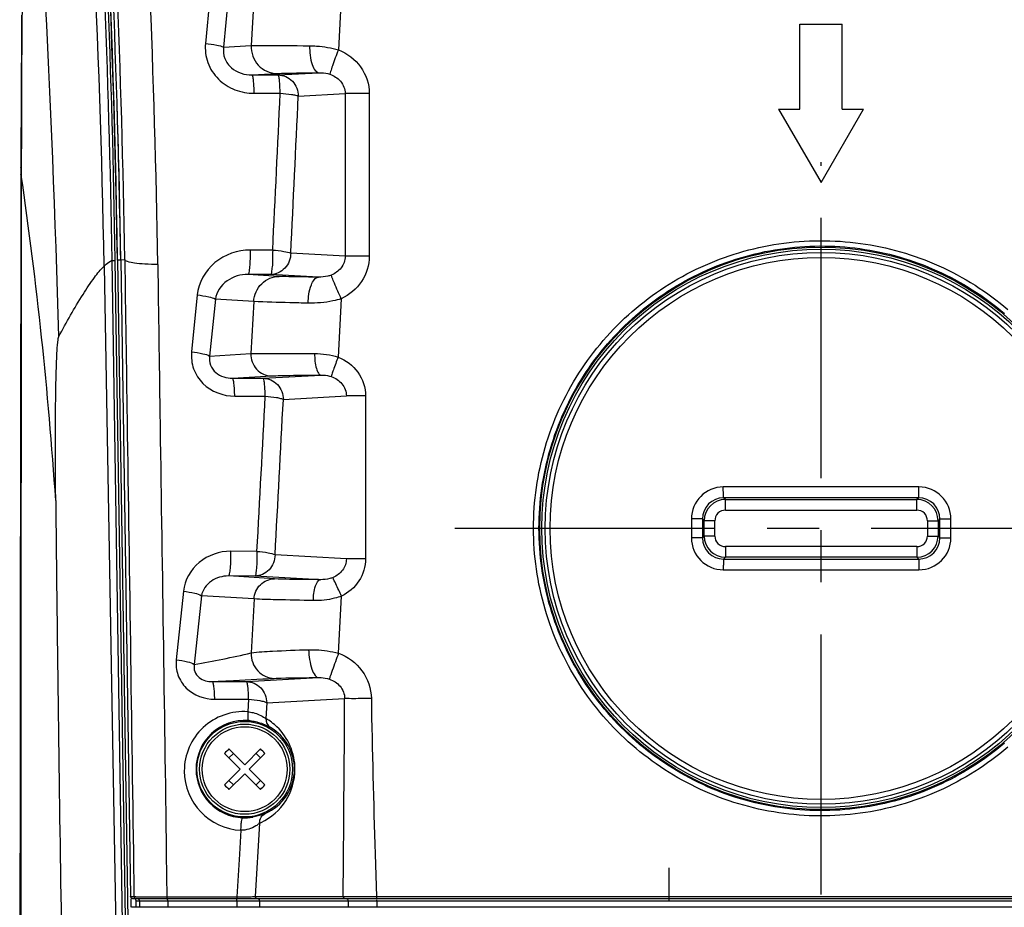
# Model space of a CAD drawing. Header units: millimetres. Extents: x 0 to 1660, y 0 to 1166.
# Tile 25 of 94: x 151 to 244, y 937 to 1020. Entities that reach past the tile are written whole.
import ezdxf

# ---------------------------------------------------------------- set-up
doc = ezdxf.new("R2010")
doc.units = ezdxf.units.MM
doc.header["$LTSCALE"] = 65.395
doc.linetypes.add('CENTER', pattern=[0.6, 0.375, -0.075, 0.075, -0.075])
doc.layers.get('0').update_dxf_attribs({"linetype": 'CONTINUOUS'})
for name, color, linetype in [('ASSI', 7, 'CONTINUOUS'), ('DEFAULT_1', 7, 'CENTER'), ('SUPERFICI', 7, 'CONTINUOUS')]:
    doc.layers.add(name, color=color, linetype=linetype)

msp = doc.modelspace()

# ---------------------------------------------------------------- linework, layer by layer
at = {"color": 9, "linetype": 'Continuous'}
for p, q in [((169.02, 1022.741), (168.575, 1018.056)), ((170.727, 1022.371), (170.281, 1017.681)), ((181.375, 1022.488), (181.103, 1017.442)), ((173.126, 1022.225), (172.893, 1017.839)), ((170.281, 1017.681), (172.893, 1017.839)), ((172.966, 1015.072), (175.293, 1015.213)), ((172.966, 1015.072), (175.417, 1015.077)), ((175.417, 1015.077), (179.261, 1015.288)), ((173.172, 1013.353), (175.618, 1013.357)), ((177.324, 1013.077), (181.747, 1013.321)), ((181.747, 1013.321), (181.747, 997.991)), ((184.014, 1013.32), (181.747, 1013.32)), ((184.014, 1013.32), (184.014, 997.992)), ((151.229, 1007.459), (151.228, 1006.291)), ((151.228, 1006.29), (151.227, 1005.643)), ((174.909, 998.571), (172.785, 998.575)), ((181.747, 997.991), (176.613, 998.274)), ((160.759, 935.14), (159.778, 997.609)), ((160.078, 997.58), (160.077, 997.655)), ((161.052, 935.592), (160.078, 997.58)), ((160.295, 997.626), (161.271, 935.504)), ((160.595, 997.666), (160.972, 997.672)), ((160.595, 997.666), (160.595, 997.667)), ((184.014, 997.992), (181.747, 997.992)), ((159.027, 997.067), (160.274, 926.927)), ((174.706, 996.274), (172.579, 996.278)), ((175.526, 996.099), (172.579, 996.278)), ((179.232, 996.025), (174.706, 996.274)), ((167.805, 994.347), (167.269, 988.988)), ((169.509, 993.946), (168.972, 988.58)), ((173.126, 993.725), (169.509, 993.946)), ((173.126, 993.725), (172.865, 988.816)), ((181.375, 993.988), (181.08, 988.489)), ((168.972, 988.58), (172.865, 988.816)), ((171.127, 986.494), (174.785, 986.716)), ((171.127, 986.494), (174.007, 986.499)), ((174.007, 986.499), (179.448, 986.799)), ((171.336, 984.806), (174.211, 984.811)), ((175.914, 984.499), (181.852, 984.827)), ((183.665, 984.826), (181.852, 984.826)), ((183.665, 984.826), (183.665, 969.486)), ((226.581, 976.251), (217.364, 976.249)), ((235.799, 976.249), (226.581, 976.251)), ((217.564, 975.065), (217.391, 975.237)), ((235.771, 975.237), (217.391, 975.237)), ((217.564, 974.065), (217.564, 975.065)), ((217.564, 975.065), (235.599, 975.065)), ((235.771, 975.237), (235.599, 975.065)), ((235.599, 974.065), (235.599, 975.065)), ((217.564, 974.065), (235.599, 974.065)), ((214.357, 973.239), (214.357, 971.456)), ((215.393, 973.236), (215.393, 971.459)), ((215.564, 973.065), (215.393, 973.236)), ((237.77, 973.236), (237.598, 973.065)), ((237.77, 971.459), (237.77, 973.236)), ((238.806, 971.456), (238.806, 973.239)), ((215.564, 971.63), (215.564, 973.065)), ((216.564, 973.065), (215.564, 973.065)), ((216.564, 971.63), (216.564, 973.065)), ((236.599, 973.065), (236.599, 971.63)), ((236.599, 973.065), (237.598, 973.065)), ((237.598, 973.065), (237.598, 971.63)), ((215.393, 971.459), (215.564, 971.63)), ((216.564, 971.63), (215.564, 971.63)), ((236.599, 971.63), (237.598, 971.63)), ((237.598, 971.63), (237.77, 971.459)), ((217.564, 970.63), (217.564, 969.63)), ((235.599, 970.63), (217.564, 970.63)), ((235.599, 970.63), (235.599, 969.63)), ((173.429, 970.184), (170.947, 970.189)), ((181.852, 969.486), (175.131, 969.856)), ((183.665, 969.486), (181.852, 969.486)), ((217.391, 969.458), (217.564, 969.63)), ((217.391, 969.458), (235.771, 969.458)), ((235.599, 969.63), (217.564, 969.63)), ((235.599, 969.63), (235.771, 969.458)), ((217.364, 968.446), (226.581, 968.444)), ((226.581, 968.444), (235.799, 968.446)), ((175.071, 967.596), (170.737, 967.861)), ((173.224, 967.856), (170.737, 967.861)), ((179.42, 967.515), (173.224, 967.856)), ((166.499, 966.432), (165.822, 959.972)), ((168.201, 965.999), (167.522, 959.532)), ((173.151, 965.697), (168.201, 965.999)), ((173.151, 965.697), (172.88, 960.605)), ((181.112, 960.584), (181.399, 965.965)), ((172.44, 957.913), (179.229, 958.286)), ((169.238, 957.907), (172.44, 957.913)), ((169.451, 956.251), (172.647, 956.257)), ((172.647, 956.257), (172.578, 955.065)), ((174.346, 955.913), (174.261, 954.438)), ((174.346, 955.913), (181.689, 956.317)), ((173.681, 944.58), (173.262, 937.656)), ((171.921, 943.904), (171.785, 941.652)), ((164.89, 941.654), (164.948, 937.62)), ((171.785, 941.652), (171.54, 937.62)), ((184.559, 941.663), (184.678, 937.656)), ((161.52, 937.653), (161.844, 937.653)), ((161.535, 937.451), (161.547, 936.648)), ((162.036, 937.257), (162.036, 937.256)), ((162.036, 937.256), (291.286, 937.256)), ((162.358, 937.256), (162.358, 936.656)), ((162.648, 937.631), (162.814, 937.629)), ((163.528, 937.624), (163.712, 937.623)), ((164.948, 937.62), (171.54, 937.62)), ((165.018, 937.256), (165.018, 936.656)), ((171.534, 937.256), (171.534, 936.656)), ((171.971, 937.624), (172.119, 937.626)), ((172.119, 937.626), (172.267, 937.628)), ((173.262, 937.656), (181.546, 937.656)), ((173.678, 937.256), (173.678, 936.656)), ((182.014, 937.256), (182.014, 936.656)), ((182.435, 937.654), (183.391, 937.655)), ((184.678, 937.656), (291.228, 937.656)), ((184.731, 937.256), (184.731, 936.656))]:
    msp.add_line(p, q, dxfattribs=at)
at = {"color": 7, "linetype": 'Continuous'}
for p, q in [((151.254, 1020.712), (151.233, 1017.756)), ((224.573, 1011.856), (224.573, 1019.856)), ((224.573, 1019.856), (228.573, 1019.856)), ((228.573, 1011.856), (228.573, 1019.856)), ((151.233, 1017.756), (151.216, 1014.744)), ((151.216, 1014.744), (151.203, 1011.68)), ((151.203, 1011.68), (151.194, 1008.574)), ((222.573, 1011.856), (226.573, 1004.928)), ((222.573, 1011.856), (224.573, 1011.856)), ((226.573, 1004.928), (230.573, 1011.856)), ((228.573, 1011.856), (230.573, 1011.856)), ((151.194, 1008.574), (151.172, 996.644)), ((160.595, 997.667), (161.52, 937.649)), ((151.172, 996.644), (151.155, 986.616)), ((151.155, 986.616), (151.142, 976.611)), ((151.142, 976.611), (151.129, 966.627)), ((151.129, 966.627), (151.117, 956.667)), ((151.117, 956.667), (151.105, 946.729)), ((171.849, 949.656), (170.366, 951.14)), ((170.784, 950.721), (171.208, 951.145)), ((172.274, 950.08), (170.79, 951.564)), ((173.757, 951.564), (172.274, 950.08)), ((172.698, 949.656), (174.181, 951.14)), ((170.366, 948.173), (171.849, 949.656)), ((170.79, 947.748), (172.274, 949.232)), ((173.757, 947.748), (172.274, 949.232)), ((174.181, 948.173), (172.698, 949.656)), ((173.339, 948.167), (173.763, 948.591)), ((151.105, 946.729), (151.091, 936.815)), ((161.52, 937.649), (161.52, 937.653)), ((161.715, 937.456), (291.372, 937.456)), ((162.035, 936.656), (162.036, 937.257)), ((151.091, 936.815), (151.076, 926.924)), ((291.362, 936.656), (161.6, 936.656))]:
    msp.add_line(p, q, dxfattribs=at)
at = {"color": 9, "linetype": 'Continuous'}
for centre, radius in [((226.573, 972.356), 26.507), ((226.573, 972.356), 26.307), ((226.581, 972.347), 25.538), ((172.274, 949.656), 4)]:
    msp.add_circle(centre, radius, dxfattribs=at)
at = {"color": 7, "linetype": 'Continuous'}
for centre, radius in [((226.581, 972.347), 26), ((172.274, 949.656), 4.503), ((172.274, 949.656), 4.25)]:
    msp.add_circle(centre, radius, dxfattribs=at)
at = {"color": 9, "linetype": 'Continuous'}
for centre, radius, start, end in [((-774.81, 983.26), 938.994, 0.851382, 7.326204), ((-887.041, 981.123), 1046.949, 0.902283, 6.650497), ((-773.824, 983.81), 934.899, 0.849605, 7.316116), ((-887.002, 981.09), 1047.21, 0.90638, 6.588031), ((-889.804, 981.108), 1050.229, 0.901178, 5.176832), ((-816.591, 979.702), 975.773, 1.019718, 4.729527), ((-1358.734, 946.38), 1514.138, 1.666654, 4.206307), ((-5073.646, 1257.81), 5254.954, 357.172319, 357.333722), ((-5073.78, 1257.803), 5256.803, 357.170148, 357.331676), ((-888.618, 981.113), 1049.338, 0.901219, 1.668496), ((-245.485, 948.176), 400.852, 3.83557, 8.24239), ((-5029.014, 1255.545), 5210.264, 356.860401, 357.021484), ((-5029.116, 1255.535), 5212.082, 356.857991, 357.019197), ((217.366, 973.239), 3.009, 90.04295, 180.00793), ((235.796, 973.239), 3.009, 359.99205, 89.95707), ((217.393, 973.237), 2, 90.04991, 180.02689), ((217.564, 973.065), 2, 90.00928, 179.99072), ((235.598, 973.065), 2, 0.00927, 89.99073), ((235.769, 973.237), 2, 359.97315, 89.9501), ((217.564, 973.065), 1, 89.99703, 180.00306), ((235.599, 973.065), 1, 359.99694, 90.00297), ((217.366, 971.456), 3.009, 179.99207, 269.95705), ((217.393, 971.458), 2, 179.97315, 269.9501), ((217.564, 971.63), 2, 180.00928, 269.99072), ((217.564, 971.63), 1, 179.99694, 270.00297), ((235.598, 971.63), 2, 270.00927, 359.99073), ((235.599, 971.63), 1, 269.99703, 0.00306), ((235.769, 971.458), 2, 270.04991, 0.02689), ((235.796, 971.456), 3.009, 270.04292, 0.00795), ((6433.19, 1037.872), 6279.035, 180.7140746, 181.0688157), ((-3831.904, 977.756), 4013.651, 359.427552, 359.693953), ((172.175, 949.487), 5.593, 85.86617, 180.06756), ((172.279, 949.664), 4.588, 85.88255, 180.10341), ((171.474, 949.654), 5.537, 46.15163, 59.77262), ((171.477, 949.656), 5.533, 359.99674, 46.15902), ((172.428, 949.656), 4.536, 0.00454, 60.0713), ((172.175, 949.491), 5.593, 180.10857, 267.40085), ((172.279, 949.665), 4.588, 180.11558, 267.38096), ((171.475, 949.657), 5.535, 294.99424, 359.99364), ((172.427, 949.657), 4.536, 293.17852, 359.99312), ((171.469, 949.667), 5.547, 293.49809, 294.99757), ((164.3, 1087.749), 150.127, 269.43258, 269.70526), ((165.004, 1219.927), 282.307, 269.73777, 269.98861), ((170.769, 1036.44), 98.823, 270.4473, 270.69701), ((172.455, 954.213), 16.577, 271.89573, 272.18359), ((182.312, 1097.217), 159.562, 269.72489, 270.04419), ((179.069, 937.254), 5.662, 0.02095, 1.058)]:
    msp.add_arc(centre, radius, start, end, dxfattribs=at)
at = {"color": 7, "linetype": 'Continuous'}
for centre, radius, start, end in [((-785.397, 983.041), 946.105, 0.88572, 7.248082), ((-887.639, 981.133), 1048.052, 0.901401, 5.315886), ((172.273, 949.595), 4.658, 83.80136, 85.87156), ((170.316, 945.99), 8.766, 60.0665, 60.31167), ((187.09, 934.84), 23.354, 134.26397, 135.73603), ((157.457, 964.473), 23.354, 314.26397, 315.73603), ((172.282, 949.76), 4.683, 267.39794, 268.98163), ((172.283, 949.775), 4.698, 268.97126, 273.28699), ((172.281, 949.787), 4.71, 273.30164, 279.268)]:
    msp.add_arc(centre, radius, start, end, dxfattribs=at)
at = {"color": 9, "linetype": 'Continuous'}
for points, knots in [([(151.425, 1044.637), (151.472, 1039.001), (151.323, 1026.608), (151.235, 1014.216), (151.229, 1007.459)], [0, 0, 0, 0, 0.454757, 1, 1, 1, 1]), ([(168.575, 1018.056), (168.518, 1017.448), (168.673, 1016.183), (169.711, 1014.59), (171.312, 1013.573), (172.557, 1013.352), (173.172, 1013.353)], [0, 0, 0, 0, 0.248717, 0.49881, 0.749609, 1, 1, 1, 1]), ([(168.575, 1018.056), (168.936, 1018.016), (169.504, 1017.919), (170.095, 1017.799), (170.281, 1017.68)], [0, 0, 0, 0, 0.622007, 1, 1, 1, 1]), ([(170.281, 1017.681), (170.233, 1017.331), (170.315, 1016.587), (171.164, 1015.412), (172.28, 1015.068), (172.966, 1015.072)], [0, 0, 0, 0, 0.252144, 0.509118, 1, 1, 1, 1]), ([(172.893, 1017.839), (172.864, 1017.186), (173.325, 1015.816), (174.658, 1015.216), (175.293, 1015.213)], [0, 0, 0, 0, 0.507088, 1, 1, 1, 1]), ([(172.893, 1017.839), (173.162, 1017.846), (174.992, 1017.861), (176.821, 1017.845), (178.381, 1017.829)], [0, 0, 0, 0, 0.147246, 1, 1, 1, 1]), ([(178.381, 1017.829), (178.605, 1017.826), (179.522, 1017.791), (180.437, 1017.64), (181.103, 1017.441)], [0, 0, 0, 0, 0.243468, 1, 1, 1, 1]), ([(178.381, 1017.829), (178.381, 1017.229), (178.477, 1016.405), (178.832, 1015.539), (179.129, 1015.294), (179.261, 1015.288)], [0, 0, 0, 0, 0.638319, 0.859905, 1, 1, 1, 1]), ([(181.105, 1017.441), (180.906, 1016.939), (180.64, 1016.266), (180.394, 1015.496), (180.303, 1015.234), (180.298, 1015.143)], [0, 0, 0, 0, 0.663952, 0.887917, 1, 1, 1, 1]), ([(181.103, 1017.442), (181.922, 1017.118), (183.422, 1016.001), (184.014, 1014.2), (184.014, 1013.32)], [0, 0, 0, 0, 0.500514, 1, 1, 1, 1]), ([(173.172, 1013.353), (173.168, 1013.575), (173.152, 1013.975), (173.117, 1014.529), (173.054, 1014.835), (173.016, 1015.064), (172.966, 1015.072)], [0, 0, 0, 0, 0.382413, 0.699566, 0.911987, 1, 1, 1, 1]), ([(175.293, 1015.213), (175.487, 1015.225), (176.81, 1015.27), (178.133, 1015.281), (179.261, 1015.288)], [0, 0, 0, 0, 0.147415, 1, 1, 1, 1]), ([(175.618, 1013.357), (175.601, 1013.579), (175.6, 1013.979), (175.558, 1014.533), (175.514, 1014.839), (175.469, 1015.072), (175.417, 1015.077)], [0, 0, 0, 0, 0.38227, 0.699245, 0.910786, 1, 1, 1, 1]), ([(175.417, 1015.077), (175.907, 1015.074), (176.933, 1014.621), (177.321, 1013.583), (177.324, 1013.077)], [0, 0, 0, 0, 0.49161, 1, 1, 1, 1]), ([(179.261, 1015.288), (179.341, 1015.289), (179.69, 1015.285), (180.042, 1015.231), (180.298, 1015.143)], [0, 0, 0, 0, 0.227936, 1, 1, 1, 1]), ([(180.298, 1015.143), (180.677, 1015.012), (181.41, 1014.569), (181.75, 1013.735), (181.747, 1013.321)], [0, 0, 0, 0, 0.492063, 1, 1, 1, 1]), ([(175.618, 1013.357), (175.972, 1013.318), (176.465, 1013.296), (177.026, 1013.178), (177.249, 1013.127), (177.324, 1013.077)], [0, 0, 0, 0, 0.615304, 0.84565, 1, 1, 1, 1]), ([(151.227, 1005.643), (151.216, 998.358), (151.186, 969.202), (151.19, 940.045), (151.166, 918.174)], [0, 0, 0, 0, 0.249851, 1, 1, 1, 1]), ([(151.227, 1005.643), (151.216, 1005.65), (151.199, 1005.663), (151.189, 1005.685), (151.189, 1005.694)], [0, 0, 0, 0, 0.586798, 1, 1, 1, 1]), ([(151.208, 1006.307), (151.203, 1006.312), (151.194, 1006.324), (151.19, 1006.338), (151.19, 1006.344)], [0, 0, 0, 0, 0.547126, 1, 1, 1, 1]), ([(151.228, 1006.291), (151.224, 1006.293), (151.217, 1006.298), (151.211, 1006.304), (151.208, 1006.307)], [0, 0, 0, 0, 0.526312, 1, 1, 1, 1]), ([(199.481, 972.356), (199.481, 974.92), (200.218, 980.076), (203.447, 987.165), (208.536, 993.068), (215.078, 997.302), (222.545, 999.53), (230.338, 999.57), (237.826, 997.425), (242.227, 994.64), (244.177, 992.975)], [0, 0, 0, 0, 0.125029, 0.250035, 0.375033, 0.500016, 0.624996, 0.749986, 0.874976, 1, 1, 1, 1]), ([(200, 972.356), (200.001, 974.872), (200.723, 979.934), (203.892, 986.892), (208.887, 992.686), (215.307, 996.843), (222.636, 999.029), (230.286, 999.068), (237.634, 996.961), (241.953, 994.225), (243.867, 992.591)], [0, 0, 0, 0, 0.125032, 0.250037, 0.375036, 0.500018, 0.624997, 0.749985, 0.874976, 1, 1, 1, 1]), ([(172.785, 998.575), (171.613, 998.577), (169.203, 997.769), (167.919, 995.5), (167.805, 994.347)], [0, 0, 0, 0, 0.502874, 1, 1, 1, 1]), ([(172.785, 998.575), (172.789, 998.294), (172.785, 997.761), (172.748, 997.067), (172.695, 996.582), (172.638, 996.361), (172.601, 996.282), (172.579, 996.278)], [0, 0, 0, 0, 0.362694, 0.683952, 0.907597, 0.970539, 1, 1, 1, 1]), ([(174.909, 998.571), (174.899, 998.29), (174.911, 997.771), (174.882, 997.027), (174.799, 996.625), (174.776, 996.281), (174.706, 996.274)], [0, 0, 0, 0, 0.363412, 0.685298, 0.909326, 1, 1, 1, 1]), ([(176.613, 998.274), (176.61, 997.768), (176.223, 996.73), (175.196, 996.277), (174.706, 996.274)], [0, 0, 0, 0, 0.50839, 1, 1, 1, 1]), ([(174.909, 998.571), (175.265, 998.566), (175.839, 998.486), (176.409, 998.362), (176.613, 998.274)], [0, 0, 0, 0, 0.615338, 1, 1, 1, 1]), ([(159.027, 997.067), (159.087, 997.127), (159.313, 997.338), (159.572, 997.518), (159.778, 997.61)], [0, 0, 0, 0, 0.272211, 1, 1, 1, 1]), ([(159.778, 997.61), (159.783, 997.579), (159.933, 997.597), (160.008, 997.579), (160.078, 997.58)], [0, 0, 0, 0, 0.305807, 1, 1, 1, 1]), ([(160.59, 997.617), (160.521, 997.613), (160.422, 997.606), (160.338, 997.62), (160.297, 997.618), (160.295, 997.626)], [0, 0, 0, 0, 0.698795, 0.915461, 1, 1, 1, 1]), ([(164.08, 997.212), (163.68, 997.213), (162.956, 997.232), (161.965, 997.321), (161.38, 997.434), (160.985, 997.572), (160.972, 997.673)], [0, 0, 0, 0, 0.376458, 0.690395, 0.904028, 1, 1, 1, 1]), ([(160.972, 997.672), (161.046, 992.66), (161.341, 972.654), (161.63, 952.647), (161.844, 937.653)], [0, 0, 0, 0, 0.25053, 1, 1, 1, 1]), ([(164.08, 997.212), (164.149, 992.574), (164.423, 974.054), (164.692, 955.535), (164.89, 941.654)], [0, 0, 0, 0, 0.250487, 1, 1, 1, 1]), ([(181.747, 997.991), (181.75, 997.601), (181.451, 996.814), (180.783, 996.363), (180.432, 996.22)], [0, 0, 0, 0, 0.507744, 1, 1, 1, 1]), ([(184.014, 997.992), (184.014, 997.16), (183.489, 995.459), (182.131, 994.34), (181.375, 993.988)], [0, 0, 0, 0, 0.499593, 1, 1, 1, 1]), ([(154.763, 990.418), (155.482, 991.768), (156.538, 993.672), (158, 995.87), (158.698, 996.738), (159.027, 997.067)], [0, 0, 0, 0, 0.57973, 0.823584, 1, 1, 1, 1]), ([(172.579, 996.278), (171.893, 996.283), (170.486, 995.89), (169.601, 994.622), (169.509, 993.946)], [0, 0, 0, 0, 0.501146, 1, 1, 1, 1]), ([(173.126, 993.725), (173.158, 994.337), (173.68, 995.572), (174.929, 996.096), (175.526, 996.099)], [0, 0, 0, 0, 0.506756, 1, 1, 1, 1]), ([(179.232, 996.025), (178.813, 996.029), (177.578, 996.044), (176.341, 996.049), (175.526, 996.099)], [0, 0, 0, 0, 0.339004, 1, 1, 1, 1]), ([(178.255, 993.572), (178.263, 994.155), (178.331, 994.993), (178.9, 996.012), (179.232, 996.025)], [0, 0, 0, 0, 0.636955, 1, 1, 1, 1]), ([(180.432, 996.22), (180.328, 996.177), (179.938, 996.053), (179.526, 996.02), (179.232, 996.025)], [0, 0, 0, 0, 0.278166, 1, 1, 1, 1]), ([(181.374, 993.987), (181.149, 994.47), (180.848, 995.12), (180.552, 995.869), (180.447, 996.127), (180.432, 996.22)], [0, 0, 0, 0, 0.659315, 0.884081, 1, 1, 1, 1]), ([(167.805, 994.347), (168.166, 994.306), (168.734, 994.203), (169.326, 994.072), (169.509, 993.945)], [0, 0, 0, 0, 0.620857, 1, 1, 1, 1]), ([(178.255, 993.572), (177.675, 993.584), (175.965, 993.625), (174.254, 993.656), (173.126, 993.725)], [0, 0, 0, 0, 0.339036, 1, 1, 1, 1]), ([(181.375, 993.988), (181.118, 993.904), (180.1, 993.634), (179.037, 993.556), (178.255, 993.572)], [0, 0, 0, 0, 0.256862, 1, 1, 1, 1]), ([(154.47, 974.991), (154.449, 977.052), (154.435, 979.921), (154.453, 983.478), (154.481, 985.557), (154.52, 987.305), (154.578, 988.713), (154.631, 989.657), (154.701, 990.18), (154.733, 990.36), (154.763, 990.418)], [0, 0, 0, 0, 0.400474, 0.557406, 0.691025, 0.804412, 0.896845, 0.965107, 0.987352, 1, 1, 1, 1]), ([(167.269, 988.988), (167.215, 988.449), (167.349, 987.327), (168.54, 985.451), (170.262, 984.804), (171.336, 984.806)], [0, 0, 0, 0, 0.25061, 0.503037, 1, 1, 1, 1]), ([(167.269, 988.988), (167.63, 988.946), (168.198, 988.842), (168.79, 988.708), (168.972, 988.58)], [0, 0, 0, 0, 0.620583, 1, 1, 1, 1]), ([(168.972, 988.58), (168.928, 988.301), (168.984, 987.699), (169.674, 986.753), (170.575, 986.49), (171.127, 986.494)], [0, 0, 0, 0, 0.251006, 0.50974, 1, 1, 1, 1]), ([(172.865, 988.816), (172.842, 988.294), (173.211, 987.198), (174.277, 986.718), (174.785, 986.716)], [0, 0, 0, 0, 0.507088, 1, 1, 1, 1]), ([(172.865, 988.816), (173.606, 988.841), (175.603, 988.84), (177.6, 988.835), (178.856, 988.825)], [0, 0, 0, 0, 0.371088, 1, 1, 1, 1]), ([(178.856, 988.825), (178.856, 988.348), (178.923, 987.694), (179.151, 987.017), (179.355, 986.804), (179.448, 986.799)], [0, 0, 0, 0, 0.652507, 0.872429, 1, 1, 1, 1]), ([(181.08, 988.489), (180.922, 988.087), (180.709, 987.548), (180.512, 986.933), (180.439, 986.723), (180.435, 986.65)], [0, 0, 0, 0, 0.663944, 0.88791, 1, 1, 1, 1]), ([(181.08, 988.489), (181.808, 988.201), (183.14, 987.207), (183.666, 985.607), (183.665, 984.826)], [0, 0, 0, 0, 0.500507, 1, 1, 1, 1]), ([(171.336, 984.806), (171.332, 985.025), (171.316, 985.418), (171.279, 985.961), (171.217, 986.262), (171.176, 986.486), (171.127, 986.494)], [0, 0, 0, 0, 0.383116, 0.699847, 0.911733, 1, 1, 1, 1]), ([(174.211, 984.811), (174.194, 985.03), (174.192, 985.423), (174.149, 985.967), (174.105, 986.267), (174.058, 986.494), (174.007, 986.499)], [0, 0, 0, 0, 0.383028, 0.699605, 0.910599, 1, 1, 1, 1]), ([(174.007, 986.499), (174.497, 986.496), (175.524, 986.044), (175.911, 985.005), (175.914, 984.499)], [0, 0, 0, 0, 0.49161, 1, 1, 1, 1]), ([(174.785, 986.716), (175.361, 986.75), (176.917, 986.774), (178.471, 986.793), (179.448, 986.799)], [0, 0, 0, 0, 0.371281, 1, 1, 1, 1]), ([(179.448, 986.799), (179.526, 986.8), (179.859, 986.794), (180.194, 986.736), (180.435, 986.65)], [0, 0, 0, 0, 0.233985, 1, 1, 1, 1]), ([(180.435, 986.65), (180.812, 986.517), (181.532, 986.063), (181.854, 985.235), (181.852, 984.827)], [0, 0, 0, 0, 0.494646, 1, 1, 1, 1]), ([(174.211, 984.811), (174.565, 984.77), (175.058, 984.742), (175.618, 984.613), (175.841, 984.553), (175.914, 984.499)], [0, 0, 0, 0, 0.61389, 0.844351, 1, 1, 1, 1]), ([(217.391, 975.237), (217.389, 975.238), (217.388, 975.247), (217.385, 975.262), (217.383, 975.288), (217.379, 975.339), (217.376, 975.425), (217.372, 975.549), (217.368, 975.7), (217.365, 975.936), (217.364, 976.121), (217.364, 976.249)], [0, 0, 0, 0, 0.006931, 0.022927, 0.048043, 0.082134, 0.175801, 0.300454, 0.451252, 0.622537, 1, 1, 1, 1]), ([(235.771, 975.237), (235.773, 975.238), (235.774, 975.247), (235.777, 975.262), (235.779, 975.288), (235.783, 975.339), (235.787, 975.425), (235.791, 975.549), (235.794, 975.7), (235.798, 975.936), (235.799, 976.121), (235.799, 976.249)], [0, 0, 0, 0, 0.006931, 0.022927, 0.048043, 0.082134, 0.175801, 0.300454, 0.451252, 0.622537, 1, 1, 1, 1]), ([(154.47, 974.991), (154.474, 974.553), (154.493, 972.742), (154.512, 970.93), (154.527, 969.556)], [0, 0, 0, 0, 0.241416, 1, 1, 1, 1]), ([(215.393, 973.236), (215.385, 973.237), (215.357, 973.236), (215.296, 973.238), (215.2, 973.238), (215.013, 973.239), (214.728, 973.239), (214.487, 973.239), (214.357, 973.239)], [0, 0, 0, 0, 0.022338, 0.081738, 0.175896, 0.301144, 0.623929, 1, 1, 1, 1]), ([(237.77, 973.236), (237.777, 973.237), (237.806, 973.236), (237.866, 973.238), (237.963, 973.238), (238.15, 973.239), (238.435, 973.239), (238.676, 973.239), (238.806, 973.239)], [0, 0, 0, 0, 0.022338, 0.081738, 0.175896, 0.301144, 0.623929, 1, 1, 1, 1]), ([(244.167, 951.717), (242.212, 950.061), (237.81, 947.282), (230.324, 945.14), (222.533, 945.185), (215.069, 947.414), (208.531, 951.649), (203.445, 957.551), (200.217, 964.638), (199.482, 969.793), (199.481, 972.356)], [0, 0, 0, 0, 0.125033, 0.250021, 0.375009, 0.499987, 0.624968, 0.749964, 0.874969, 1, 1, 1, 1]), ([(243.857, 952.113), (241.943, 950.48), (237.624, 947.747), (230.276, 945.643), (222.628, 945.684), (215.301, 947.872), (208.883, 952.029), (203.89, 957.823), (200.723, 964.78), (200.001, 969.84), (200, 972.356)], [0, 0, 0, 0, 0.125023, 0.250013, 0.375001, 0.499979, 0.624961, 0.749959, 0.874964, 1, 1, 1, 1]), ([(215.393, 971.459), (215.385, 971.458), (215.357, 971.459), (215.296, 971.457), (215.2, 971.457), (215.013, 971.456), (214.728, 971.456), (214.487, 971.456), (214.357, 971.456)], [0, 0, 0, 0, 0.022338, 0.081738, 0.175896, 0.301144, 0.623929, 1, 1, 1, 1]), ([(237.77, 971.459), (237.777, 971.458), (237.806, 971.459), (237.866, 971.457), (237.963, 971.457), (238.15, 971.456), (238.435, 971.456), (238.676, 971.456), (238.806, 971.456)], [0, 0, 0, 0, 0.022338, 0.081738, 0.175896, 0.301144, 0.623929, 1, 1, 1, 1]), ([(154.527, 969.556), (154.536, 968.761), (154.572, 965.448), (154.612, 962.136), (154.643, 959.618)], [0, 0, 0, 0, 0.240035, 1, 1, 1, 1]), ([(170.947, 970.189), (169.903, 970.191), (167.757, 969.472), (166.606, 967.457), (166.499, 966.432)], [0, 0, 0, 0, 0.50325, 1, 1, 1, 1]), ([(170.947, 970.189), (170.952, 969.905), (170.948, 969.366), (170.911, 968.662), (170.856, 968.17), (170.798, 967.944), (170.76, 967.864), (170.737, 967.861)], [0, 0, 0, 0, 0.361261, 0.682696, 0.907063, 0.970306, 1, 1, 1, 1]), ([(173.429, 970.184), (173.42, 969.9), (173.433, 969.375), (173.403, 968.621), (173.319, 968.212), (173.295, 967.863), (173.224, 967.856)], [0, 0, 0, 0, 0.362025, 0.684118, 0.908869, 1, 1, 1, 1]), ([(175.131, 969.856), (175.128, 969.35), (174.74, 968.312), (173.714, 967.859), (173.224, 967.856)], [0, 0, 0, 0, 0.50839, 1, 1, 1, 1]), ([(173.429, 970.184), (173.785, 970.177), (174.359, 970.09), (174.93, 969.954), (175.131, 969.856)], [0, 0, 0, 0, 0.61399, 1, 1, 1, 1]), ([(181.852, 969.486), (181.854, 969.108), (181.583, 968.343), (180.949, 967.881), (180.61, 967.731)], [0, 0, 0, 0, 0.505183, 1, 1, 1, 1]), ([(183.665, 969.486), (183.666, 968.76), (183.217, 967.278), (182.051, 966.285), (181.399, 965.965)], [0, 0, 0, 0, 0.499617, 1, 1, 1, 1]), ([(217.391, 969.458), (217.389, 969.456), (217.388, 969.448), (217.385, 969.433), (217.383, 969.407), (217.379, 969.356), (217.376, 969.27), (217.372, 969.146), (217.368, 968.995), (217.365, 968.759), (217.364, 968.574), (217.364, 968.446)], [0, 0, 0, 0, 0.006931, 0.022927, 0.048043, 0.082134, 0.175801, 0.300454, 0.451252, 0.622537, 1, 1, 1, 1]), ([(235.771, 969.458), (235.773, 969.456), (235.774, 969.448), (235.777, 969.433), (235.779, 969.407), (235.783, 969.356), (235.787, 969.27), (235.791, 969.146), (235.794, 968.995), (235.798, 968.759), (235.799, 968.574), (235.799, 968.446)], [0, 0, 0, 0, 0.006931, 0.022927, 0.048043, 0.082134, 0.175801, 0.300454, 0.451252, 0.622537, 1, 1, 1, 1]), ([(170.737, 967.861), (170.178, 967.865), (169.037, 967.558), (168.287, 966.547), (168.201, 965.999)], [0, 0, 0, 0, 0.501789, 1, 1, 1, 1]), ([(173.151, 965.697), (173.177, 966.187), (173.594, 967.176), (174.593, 967.594), (175.071, 967.596)], [0, 0, 0, 0, 0.506758, 1, 1, 1, 1]), ([(179.42, 967.515), (178.929, 967.518), (177.479, 967.535), (176.028, 967.538), (175.071, 967.596)], [0, 0, 0, 0, 0.338943, 1, 1, 1, 1]), ([(178.74, 965.547), (178.746, 966.013), (178.795, 966.644), (179.169, 967.503), (179.42, 967.515)], [0, 0, 0, 0, 0.649887, 1, 1, 1, 1]), ([(180.61, 967.731), (180.51, 967.687), (180.127, 967.552), (179.716, 967.511), (179.42, 967.515)], [0, 0, 0, 0, 0.270371, 1, 1, 1, 1]), ([(181.399, 965.965), (181.212, 966.346), (180.959, 966.934), (180.652, 967.515), (180.61, 967.731)], [0, 0, 0, 0, 0.657906, 1, 1, 1, 1]), ([(166.499, 966.432), (166.861, 966.388), (167.429, 966.28), (168.023, 966.135), (168.201, 965.999)], [0, 0, 0, 0, 0.61938, 1, 1, 1, 1]), ([(178.74, 965.547), (177.569, 965.567), (175.706, 965.608), (173.842, 965.655), (173.151, 965.697)], [0, 0, 0, 0, 0.628753, 1, 1, 1, 1]), ([(181.399, 965.965), (181.184, 965.884), (180.322, 965.62), (179.411, 965.535), (178.74, 965.547)], [0, 0, 0, 0, 0.255072, 1, 1, 1, 1]), ([(172.88, 960.605), (172.863, 960.009), (173.288, 958.774), (174.491, 958.218), (175.065, 958.214)], [0, 0, 0, 0, 0.509363, 1, 1, 1, 1]), ([(172.88, 960.605), (173.546, 960.714), (175.356, 960.812), (177.16, 960.886), (178.293, 960.913)], [0, 0, 0, 0, 0.373065, 1, 1, 1, 1]), ([(178.293, 960.913), (178.524, 960.918), (179.471, 960.91), (180.42, 960.774), (181.112, 960.584)], [0, 0, 0, 0, 0.243082, 1, 1, 1, 1]), ([(178.293, 960.913), (178.319, 960.291), (178.447, 959.439), (178.809, 958.558), (179.099, 958.293), (179.229, 958.286)], [0, 0, 0, 0, 0.643749, 0.86594, 1, 1, 1, 1]), ([(181.112, 960.584), (180.914, 960.046), (180.637, 959.23), (180.319, 958.423), (180.254, 958.141)], [0, 0, 0, 0, 0.664521, 1, 1, 1, 1]), ([(181.112, 960.584), (181.976, 960.266), (183.562, 959.112), (184.191, 957.236), (184.205, 956.317)], [0, 0, 0, 0, 0.500311, 1, 1, 1, 1]), ([(165.822, 959.972), (165.771, 959.492), (165.881, 958.489), (166.946, 956.809), (168.491, 956.249), (169.451, 956.251)], [0, 0, 0, 0, 0.25027, 0.502645, 1, 1, 1, 1]), ([(165.822, 959.972), (166.183, 959.928), (166.751, 959.818), (167.345, 959.669), (167.522, 959.532)], [0, 0, 0, 0, 0.619021, 1, 1, 1, 1]), ([(167.522, 959.532), (167.479, 959.313), (167.503, 958.827), (168.076, 958.077), (168.8, 957.903), (169.238, 957.907)], [0, 0, 0, 0, 0.248515, 0.511276, 1, 1, 1, 1]), ([(175.065, 958.214), (175.283, 958.225), (176.67, 958.269), (178.059, 958.28), (179.229, 958.286)], [0, 0, 0, 0, 0.157049, 1, 1, 1, 1]), ([(179.229, 958.286), (179.308, 958.288), (179.654, 958.283), (180.002, 958.228), (180.254, 958.141)], [0, 0, 0, 0, 0.229242, 1, 1, 1, 1]), ([(169.238, 957.907), (169.719, 957.932), (171.662, 958.036), (173.604, 958.14), (175.065, 958.214)], [0, 0, 0, 0, 0.247885, 1, 1, 1, 1]), ([(169.451, 956.251), (169.446, 956.466), (169.43, 956.852), (169.391, 957.385), (169.33, 957.682), (169.287, 957.899), (169.238, 957.907)], [0, 0, 0, 0, 0.383782, 0.700077, 0.911439, 1, 1, 1, 1]), ([(172.647, 956.257), (172.629, 956.472), (172.627, 956.858), (172.583, 957.391), (172.539, 957.687), (172.49, 957.908), (172.44, 957.913)], [0, 0, 0, 0, 0.383742, 0.699902, 0.910359, 1, 1, 1, 1]), ([(172.44, 957.913), (172.929, 957.91), (173.956, 957.457), (174.344, 956.419), (174.346, 955.913)], [0, 0, 0, 0, 0.49161, 1, 1, 1, 1]), ([(180.254, 958.141), (180.633, 958.009), (181.362, 957.564), (181.696, 956.729), (181.689, 956.317)], [0, 0, 0, 0, 0.493252, 1, 1, 1, 1]), ([(172.647, 956.257), (173, 956.213), (173.494, 956.179), (174.053, 956.039), (174.275, 955.97), (174.346, 955.913)], [0, 0, 0, 0, 0.612349, 0.842941, 1, 1, 1, 1]), ([(184.205, 956.317), (183.93, 956.313), (183.092, 956.307), (182.253, 956.291), (181.689, 956.317)], [0, 0, 0, 0, 0.327466, 1, 1, 1, 1]), ([(172.578, 955.065), (172.572, 954.958), (172.566, 954.767), (172.561, 954.499), (172.58, 954.357), (172.586, 954.245), (172.609, 954.241)], [0, 0, 0, 0, 0.387879, 0.706033, 0.91638, 1, 1, 1, 1]), ([(172.578, 955.065), (172.749, 955.053), (173.316, 954.964), (173.834, 954.697), (174.174, 954.49)], [0, 0, 0, 0, 0.300395, 1, 1, 1, 1]), ([(174.174, 954.49), (174.19, 954.48), (174.218, 954.463), (174.248, 954.446), (174.261, 954.438)], [0, 0, 0, 0, 0.541519, 1, 1, 1, 1]), ([(173.681, 944.58), (173.674, 944.766), (173.761, 945.145), (174.049, 945.41), (174.213, 945.487)], [0, 0, 0, 0, 0.507324, 1, 1, 1, 1]), ([(171.921, 943.904), (171.925, 944.048), (171.94, 944.315), (171.966, 944.699), (172.018, 944.903), (172.034, 945.08), (172.07, 945.082)], [0, 0, 0, 0, 0.361968, 0.686304, 0.911197, 1, 1, 1, 1]), ([(173.605, 944.513), (173.519, 944.441), (173.033, 944.087), (172.411, 943.889), (171.921, 943.904)], [0, 0, 0, 0, 0.186312, 1, 1, 1, 1]), ([(173.681, 944.58), (173.669, 944.569), (173.644, 944.546), (173.618, 944.524), (173.605, 944.513)], [0, 0, 0, 0, 0.475554, 1, 1, 1, 1]), ([(161.844, 937.653), (161.845, 937.606), (161.85, 937.501), (161.973, 937.482), (162.004, 937.507)], [0, 0, 0, 0, 0.542061, 1, 1, 1, 1]), ([(161.844, 937.653), (161.861, 937.643), (161.939, 937.652), (162.199, 937.624), (162.452, 937.633), (162.648, 937.631)], [0, 0, 0, 0, 0.074798, 0.270094, 1, 1, 1, 1]), ([(162.337, 937.359), (162.326, 937.384), (162.292, 937.444), (162.221, 937.423), (162.198, 937.405)], [0, 0, 0, 0, 0.489026, 1, 1, 1, 1]), ([(162.358, 937.256), (162.358, 937.273), (162.354, 937.308), (162.344, 937.342), (162.337, 937.359)], [0, 0, 0, 0, 0.480778, 1, 1, 1, 1]), ([(164.948, 937.62), (164.948, 937.599), (164.944, 937.578), (164.963, 937.479), (164.966, 937.499)], [0, 0, 0, 0, 0.49446, 1, 1, 1, 1]), ([(165.015, 937.359), (165.014, 937.38), (165.022, 937.449), (165.001, 937.412), (165, 937.405)], [0, 0, 0, 0, 0.754387, 1, 1, 1, 1]), ([(165.018, 937.256), (165.018, 937.273), (165.017, 937.307), (165.016, 937.341), (165.015, 937.359)], [0, 0, 0, 0, 0.490087, 1, 1, 1, 1]), ([(171.532, 937.359), (171.531, 937.38), (171.539, 937.449), (171.518, 937.411), (171.517, 937.405)], [0, 0, 0, 0, 0.75658, 1, 1, 1, 1]), ([(171.534, 937.256), (171.534, 937.273), (171.534, 937.307), (171.533, 937.341), (171.532, 937.359)], [0, 0, 0, 0, 0.490099, 1, 1, 1, 1]), ([(171.54, 937.62), (171.541, 937.599), (171.537, 937.578), (171.555, 937.479), (171.558, 937.499)], [0, 0, 0, 0, 0.495422, 1, 1, 1, 1]), ([(172.267, 937.628), (172.338, 937.629), (172.584, 937.633), (172.829, 937.639), (173.003, 937.645)], [0, 0, 0, 0, 0.289651, 1, 1, 1, 1]), ([(173.262, 937.656), (173.262, 937.609), (173.263, 937.505), (173.385, 937.483), (173.414, 937.508)], [0, 0, 0, 0, 0.553932, 1, 1, 1, 1]), ([(173.658, 937.359), (173.648, 937.384), (173.616, 937.444), (173.547, 937.422), (173.526, 937.405)], [0, 0, 0, 0, 0.495745, 1, 1, 1, 1]), ([(173.678, 937.256), (173.678, 937.273), (173.674, 937.308), (173.665, 937.342), (173.658, 937.359)], [0, 0, 0, 0, 0.481603, 1, 1, 1, 1]), ([(181.546, 937.656), (181.546, 937.609), (181.547, 937.505), (181.669, 937.483), (181.698, 937.508)], [0, 0, 0, 0, 0.553932, 1, 1, 1, 1]), ([(181.994, 937.359), (181.984, 937.384), (181.952, 937.444), (181.883, 937.422), (181.862, 937.405)], [0, 0, 0, 0, 0.495755, 1, 1, 1, 1]), ([(182.014, 937.256), (182.014, 937.273), (182.01, 937.308), (182.001, 937.342), (181.994, 937.359)], [0, 0, 0, 0, 0.481598, 1, 1, 1, 1]), ([(183.391, 937.655), (183.494, 937.655), (183.923, 937.655), (184.352, 937.656), (184.678, 937.656)], [0, 0, 0, 0, 0.240023, 1, 1, 1, 1]), ([(184.678, 937.656), (184.678, 937.633), (184.68, 937.575), (184.676, 937.533), (184.684, 937.472), (184.685, 937.499), (184.685, 937.508)], [0, 0, 0, 0, 0.356171, 0.810886, 0.875337, 1, 1, 1, 1])]:
    msp.add_open_spline(points, degree=3, knots=knots, dxfattribs=at)
for points in [[(178.856, 988.825), (179.606, 988.819), (180.366, 988.717), (181.08, 988.489)], [(167.522, 959.532), (169.31, 959.878), (171.11, 960.176), (172.88, 960.605)], [(184.205, 956.317), (184.274, 951.432), (184.415, 946.547), (184.559, 941.663)], [(174.261, 954.438), (174.244, 954.121), (174.42, 953.754), (174.691, 953.587)], [(173.086, 937.648), (173.145, 937.65), (173.204, 937.652), (173.262, 937.656)]]:
    msp.add_open_spline(points, degree=3, dxfattribs=at)
at = {"color": 7, "linetype": 'Continuous'}
for points, knots in [([(172.776, 954.226), (172.945, 954.207), (173.502, 954.116), (174.04, 953.924), (174.392, 953.748)], [0, 0, 0, 0, 0.301379, 1, 1, 1, 1]), ([(174.392, 953.748), (174.419, 953.734), (174.508, 953.689), (174.596, 953.64), (174.658, 953.605)], [0, 0, 0, 0, 0.294672, 1, 1, 1, 1]), ([(174.213, 945.487), (174.153, 945.461), (173.776, 945.305), (173.379, 945.194), (173.04, 945.138)], [0, 0, 0, 0, 0.15805, 1, 1, 1, 1]), ([(161.715, 937.456), (161.685, 937.456), (161.587, 937.478), (161.521, 937.581), (161.52, 937.649)], [0, 0, 0, 0, 0.309662, 1, 1, 1, 1]), ([(162.036, 937.256), (162.036, 937.275), (162.03, 937.313), (162.014, 937.348), (162.004, 937.364)], [0, 0, 0, 0, 0.493691, 1, 1, 1, 1])]:
    msp.add_open_spline(points, degree=3, knots=knots, dxfattribs=at)
msp.add_open_spline([(162.004, 937.364), (161.97, 937.418), (161.9, 937.456), (161.837, 937.456)], degree=3, dxfattribs=at)
at = {"layer": 'ASSI', "color": 7, "linetype": 'Continuous'}
for p, q in [((173.339, 951.145), (173.763, 950.721)), ((170.784, 948.591), (171.208, 948.167))]:
    msp.add_line(p, q, dxfattribs=at)
for centre, start, end in [((157.457, 934.84), 44.26397, 45.73603), ((187.09, 964.473), 224.26397, 225.73603)]:
    msp.add_arc(centre, 23.354, start, end, dxfattribs=at)
at = {"layer": 'DEFAULT_1', "color": 2, "linetype": 'CENTER'}
for p, q in [((226.573, 937.837), (226.573, 1006.858)), ((192.071, 972.356), (261.092, 972.356))]:
    msp.add_line(p, q, dxfattribs=at)
at = {"layer": 'SUPERFICI', "color": 2, "linetype": 'CENTER'}
msp.add_line((212.273, 897.937), (212.273, 940.375), dxfattribs=at)

doc.saveas('drawing.dxf')
